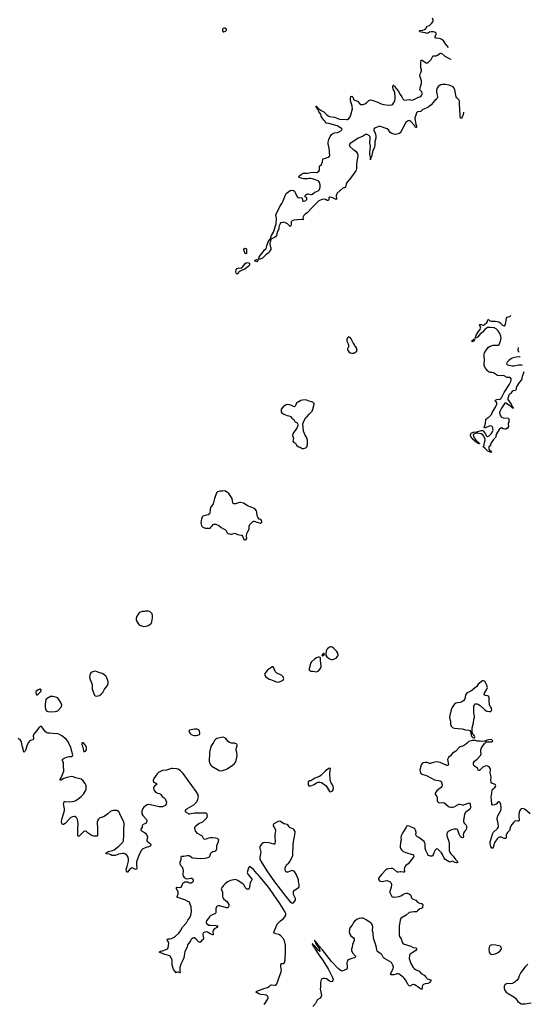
# Model space of a CAD drawing. Header units: inches. Extents: x 1649826 to 1814874, y 507393 to 641959.
# Tile 102 of 131: x 1770281 to 1782678, y 574173 to 598224. Entities that reach past the tile are written whole.
import ezdxf

# ---------------------------------------------------------------- set-up
doc = ezdxf.new("R2010")
doc.units = ezdxf.units.IN
doc.header["$MEASUREMENT"] = 0
for name, color, linetype in [('B7577', 7, 'Continuous'), ('B7578', 7, 'Continuous'), ('B7579', 7, 'Continuous'), ('B7587', 7, 'Continuous'), ('B7588', 7, 'Continuous'), ('B7589', 7, 'Continuous')]:
    doc.layers.add(name, color=color, linetype=linetype)

msp = doc.modelspace()

# ---------------------------------------------------------------- linework, layer by layer
at = {"layer": 'B7577', "color": 6, "elevation": 600}
for points in [[(1776250, 574170), (1776295, 574225), (1776343, 574310), (1776349, 574330), (1776347, 574350), (1776340, 574360), (1776322, 574382), (1776297, 574397), (1776248, 574408), (1776170, 574413), (1776119, 574430), (1776078, 574450), (1776052, 574470), (1776076, 574490), (1776270, 574564), (1776336, 574584), (1776370, 574607), (1776410, 574644), (1776432, 574648), (1776510, 574639), (1776530, 574642), (1776550, 574656), (1776581, 574710), (1776607, 574810), (1776670, 574970), (1776674, 575010), (1776658, 575090), (1776655, 575150), (1776670, 575172), (1776731, 575170), (1776750, 575190), (1776764, 575250), (1776774, 575470), (1776772, 575612), (1776768, 575650), (1776750, 575723), (1776720, 575770), (1776651, 575851), (1776610, 575877), (1776535, 575895), (1776495, 575910), (1776485, 575930), (1776507, 575973), (1776533, 576050), (1776568, 576130), (1776648, 576210), (1776725, 576270), (1776760, 576310), (1776781, 576350), (1776784, 576370), (1776781, 576390), (1776759, 576439), (1776635, 576635), (1776399, 576979), (1776355, 577035), (1776120, 577320), (1776072, 577370), (1775990, 577468), (1775910, 577531), (1775890, 577535), (1775869, 577510), (1775838, 577390), (1775852, 577350), (1775936, 577256), (1775947, 577230), (1775947, 577210), (1775937, 577183), (1775912, 577150), (1775895, 577030), (1775889, 577010), (1775870, 576985), (1775832, 576989), (1775810, 577001), (1775787, 577027), (1775763, 577083), (1775738, 577110), (1775610, 577198), (1775570, 577216), (1775550, 577220), (1775510, 577217), (1775430, 577195), (1775356, 577164), (1775288, 577110), (1775250, 577068), (1775210, 577010), (1775204, 576990), (1775207, 576970), (1775236, 576910), (1775234, 576810), (1775246, 576770), (1775265, 576745), (1775330, 576695), (1775366, 576650), (1775385, 576610), (1775389, 576590), (1775377, 576550), (1775370, 576541), (1775350, 576532), (1775330, 576533), (1775250, 576551), (1775170, 576581), (1775138, 576582), (1775107, 576573), (1775088, 576552), (1775080, 576530), (1775075, 576505), (1775073, 576427), (1775070, 576410), (1775063, 576397), (1775050, 576386), (1774978, 576362), (1774950, 576345), (1774917, 576310), (1774845, 576210), (1774837, 576170), (1774843, 576150), (1774865, 576130), (1774899, 576110), (1774942, 576102), (1775080, 576100), (1775119, 576090), (1775115, 576070), (1775096, 576050), (1775023, 575997), (1775004, 575976), (1774999, 575950), (1775010, 575890), (1775008, 575872), (1774990, 575870), (1774950, 575887), (1774870, 575937), (1774850, 575941), (1774805, 575935), (1774765, 575915), (1774752, 575890), (1774750, 575870), (1774770, 575790), (1774770, 575770), (1774761, 575759), (1774730, 575741), (1774690, 575685), (1774670, 575687), (1774650, 575701), (1774584, 575770), (1774550, 575795), (1774530, 575798), (1774510, 575790), (1774470, 575753), (1774450, 575727), (1774387, 575630), (1774361, 575550), (1774315, 575465), (1774303, 575417), (1774287, 575310), (1774250, 575215), (1774216, 575150), (1774194, 575070), (1774193, 574993), (1774202, 574950), (1774190, 574938), (1774150, 574955), (1774130, 574954), (1774105, 574945), (1774039, 575019), (1774003, 575130), (1774007, 575230), (1774003, 575263), (1773956, 575350), (1773926, 575366), (1773825, 575390), (1773725, 575430), (1773689, 575450), (1773718, 575470), (1773770, 575480), (1773859, 575510), (1773893, 575530), (1773905, 575555), (1773921, 575670), (1773916, 575690), (1773890, 575730), (1773885, 575755), (1773895, 575765), (1773908, 575770), (1773950, 575774), (1773990, 575784), (1774035, 575805), (1774084, 575836), (1774167, 575913), (1774212, 575970), (1774261, 576059), (1774354, 576166), (1774390, 576230), (1774425, 576275), (1774460, 576350), (1774472, 576390), (1774474, 576430), (1774466, 576550), (1774456, 576596), (1774428, 576668), (1774370, 576692), (1774310, 576727), (1774229, 576749), (1774142, 576782), (1774130, 576790), (1774124, 576810), (1774149, 576871), (1774151, 576910), (1774134, 576954), (1774104, 577010), (1774109, 577030), (1774130, 577034), (1774190, 577023), (1774227, 577033), (1774244, 577056), (1774258, 577110), (1774269, 577130), (1774310, 577162), (1774330, 577168), (1774390, 577161), (1774405, 577150), (1774430, 577141), (1774470, 577139), (1774518, 577170), (1774529, 577190), (1774528, 577210), (1774486, 577246), (1774449, 577249), (1774370, 577232), (1774338, 577238), (1774310, 577264), (1774284, 577304), (1774272, 577350), (1774278, 577430), (1774275, 577475), (1774250, 577527), (1774212, 577570), (1774200, 577610), (1774201, 577650), (1774228, 577710), (1774223, 577770), (1774230, 577790), (1774250, 577794), (1774290, 577793), (1774370, 577806), (1774410, 577806), (1774438, 577798), (1774482, 577762), (1774510, 577748), (1774688, 577732), (1774810, 577740), (1774879, 577761), (1774898, 577770), (1774922, 577790), (1774953, 577867), (1774970, 577890), (1774997, 577903), (1775050, 577917), (1775072, 577930), (1775090, 577950), (1775096, 577970), (1775093, 578030), (1775098, 578050), (1775139, 578150), (1775141, 578190), (1775130, 578209), (1775110, 578225), (1775075, 578235), (1774990, 578240), (1774937, 578237), (1774890, 578229), (1774810, 578202), (1774790, 578205), (1774770, 578224), (1774748, 578270), (1774732, 578290), (1774625, 578345), (1774590, 578382), (1774573, 578410), (1774558, 578470), (1774558, 578490), (1774566, 578514), (1774584, 578536), (1774630, 578576), (1774670, 578600), (1774750, 578633), (1774836, 578710), (1774853, 578730), (1774861, 578750), (1774865, 578770), (1774862, 578810), (1774849, 578829), (1774830, 578842), (1774810, 578844), (1774770, 578838), (1774550, 578839), (1774430, 578817), (1774410, 578820), (1774392, 578830), (1774339, 578870), (1774330, 578890), (1774332, 578910), (1774342, 578930), (1774361, 578950), (1774535, 579045), (1774599, 579110), (1774629, 579171), (1774642, 579218), (1774646, 579250), (1774630, 579304), (1774592, 579370), (1774270, 579807), (1774210, 579872), (1774150, 579917), (1774110, 579928), (1774010, 579936), (1773990, 579934), (1773870, 579896), (1773770, 579886), (1773717, 579863), (1773668, 579832), (1773637, 579803), (1773610, 579769), (1773559, 579690), (1773542, 579650), (1773540, 579630), (1773546, 579610), (1773570, 579590), (1773621, 579570), (1773627, 579550), (1773611, 579530), (1773570, 579498), (1773549, 579470), (1773545, 579445), (1773557, 579410), (1773578, 579378), (1773597, 579357), (1773630, 579340), (1773710, 579316), (1773730, 579298), (1773762, 579250), (1773810, 579219), (1773831, 579190), (1773850, 579153), (1773865, 579110), (1773866, 579090), (1773860, 579070), (1773830, 579030), (1773802, 579010), (1773770, 578999), (1773730, 578996), (1773690, 578999), (1773472, 579048), (1773430, 579053), (1773390, 579043), (1773350, 579020), (1773316, 578990), (1773290, 578955), (1773265, 578890), (1773263, 578870), (1773267, 578827), (1773288, 578788), (1773379, 578690), (1773387, 578670), (1773386, 578650), (1773371, 578609), (1773358, 578590), (1773341, 578579), (1773296, 578564), (1773280, 578550), (1773275, 578530), (1773275, 578490), (1773242, 578450), (1773239, 578430), (1773254, 578410), (1773330, 578366), (1773351, 578351), (1773370, 578328), (1773400, 578270), (1773404, 578250), (1773388, 578190), (1773388, 578170), (1773394, 578154), (1773472, 578090), (1773484, 578070), (1773486, 578050), (1773468, 578032), (1773450, 578024), (1773370, 578007), (1773290, 577973), (1773270, 577958), (1773258, 577942), (1773195, 577830), (1773136, 577650), (1773131, 577591), (1773138, 577490), (1773131, 577470), (1773110, 577465), (1773090, 577470), (1773030, 577505), (1773010, 577502), (1772969, 577471), (1772910, 577399), (1772902, 577402), (1772890, 577428), (1772883, 577470), (1772904, 577536), (1772937, 577670), (1772940, 577710), (1772930, 577770), (1772899, 577819), (1772849, 577850), (1772830, 577856), (1772790, 577859), (1772690, 577837), (1772610, 577810), (1772550, 577804), (1772529, 577810), (1772490, 577835), (1772470, 577841), (1772398, 577850), (1772395, 577855), (1772394, 577870), (1772417, 577890), (1772450, 577907), (1772545, 577930), (1772585, 577950), (1772701, 578039), (1772778, 578110), (1772797, 578130), (1772818, 578170), (1772828, 578310), (1772822, 578450), (1772833, 578550), (1772833, 578590), (1772815, 578650), (1772754, 578770), (1772730, 578829), (1772710, 578864), (1772690, 578884), (1772650, 578904), (1772610, 578910), (1772570, 578909), (1772530, 578902), (1772510, 578892), (1772436, 578824), (1772370, 578775), (1772330, 578753), (1772250, 578730), (1772230, 578718), (1772206, 578694), (1772183, 578657), (1772173, 578627), (1772172, 578590), (1772182, 578490), (1772179, 578430), (1772184, 578316), (1772181, 578290), (1772164, 578276), (1772090, 578280), (1772050, 578292), (1771953, 578353), (1771910, 578392), (1771890, 578401), (1771870, 578400), (1771850, 578392), (1771730, 578284), (1771710, 578273), (1771698, 578290), (1771698, 578478), (1771708, 578570), (1771699, 578650), (1771691, 578690), (1771678, 578718), (1771660, 578740), (1771630, 578757), (1771610, 578759), (1771570, 578753), (1771530, 578733), (1771486, 578694), (1771417, 578610), (1771390, 578587), (1771350, 578569), (1771330, 578569), (1771319, 578579), (1771305, 578610), (1771303, 578650), (1771314, 578710), (1771336, 578770), (1771374, 578910), (1771373, 578950), (1771353, 579070), (1771355, 579090), (1771370, 579123), (1771390, 579130), (1771490, 579120), (1771570, 579123), (1771610, 579131), (1771650, 579150), (1771710, 579190), (1771785, 579250), (1771836, 579310), (1771890, 579390), (1771902, 579430), (1771906, 579470), (1771902, 579510), (1771895, 579530), (1771876, 579570), (1771850, 579608), (1771830, 579630), (1771780, 579670), (1771750, 579683), (1771650, 579703), (1771590, 579727), (1771550, 579735), (1771428, 579712), (1771355, 579685), (1771290, 579648), (1771269, 579650), (1771269, 579670), (1771293, 579707), (1771361, 579870), (1771362, 579902), (1771352, 579970), (1771352, 580000)], [(1774965, 580000), (1774974, 579990), (1775150, 579886), (1775190, 579879), (1775230, 579885), (1775310, 579910), (1775350, 579928), (1775456, 580000)], [(1780000, 578264), (1779987, 578270), (1779970, 578282), (1779958, 578310), (1779960, 578370), (1779955, 578410), (1779948, 578430), (1779930, 578457), (1779910, 578473), (1779830, 578507), (1779790, 578522), (1779750, 578529), (1779730, 578519), (1779718, 578502), (1779657, 578390), (1779610, 578324), (1779595, 578290), (1779592, 578250), (1779598, 578182), (1779581, 578130), (1779580, 578090), (1779570, 578050), (1779570, 578010), (1779590, 577970), (1779606, 577950), (1779650, 577909), (1779734, 577870), (1779843, 577843), (1779879, 577830), (1779900, 577810), (1779905, 577790), (1779895, 577770), (1779772, 577608), (1779710, 577562), (1779687, 577533), (1779677, 577510), (1779672, 577470), (1779680, 577410), (1779670, 577398), (1779650, 577397), (1779590, 577410), (1779570, 577410), (1779530, 577399), (1779510, 577401), (1779490, 577410), (1779416, 577476), (1779390, 577490), (1779350, 577492), (1779270, 577480), (1779247, 577473), (1779223, 577457), (1779125, 577350), (1779048, 577250), (1779044, 577230), (1779051, 577210), (1779067, 577190), (1779090, 577178), (1779136, 577176), (1779250, 577195), (1779272, 577192), (1779316, 577176), (1779330, 577168), (1779347, 577150), (1779355, 577130), (1779359, 577090), (1779354, 577030), (1779318, 576930), (1779316, 576910), (1779325, 576885), (1779362, 576822), (1779370, 576810), (1779390, 576797), (1779410, 576790), (1779430, 576790), (1779550, 576810), (1779590, 576825), (1779630, 576850), (1779690, 576879), (1779730, 576891), (1779750, 576890), (1779790, 576875), (1779824, 576850), (1779836, 576830), (1779849, 576770), (1779871, 576751), (1779959, 576719), (1780000, 576670)], [(1780000, 574604), (1779963, 574623), (1779930, 574650), (1779910, 574658), (1779890, 574658), (1779870, 574652), (1779810, 574619), (1779790, 574626), (1779770, 574647), (1779750, 574677), (1779705, 574770), (1779674, 574814), (1779650, 574836), (1779550, 574909), (1779530, 574919), (1779501, 574919), (1779418, 574890), (1779345, 574890), (1779337, 574910), (1779343, 574930), (1779387, 575010), (1779402, 575050), (1779408, 575090), (1779395, 575130), (1779358, 575190), (1779190, 575288), (1779168, 575310), (1779131, 575370), (1779110, 575395), (1779070, 575431), (1779031, 575451), (1779015, 575470), (1778986, 575590), (1778919, 575790), (1778913, 575910), (1778900, 575970), (1778904, 576070), (1778897, 576110), (1778871, 576150), (1778859, 576159), (1778730, 576243), (1778670, 576275), (1778630, 576281), (1778570, 576270), (1778530, 576252), (1778465, 576210), (1778430, 576170), (1778400, 576110), (1778350, 576050), (1778332, 576010), (1778329, 575950), (1778336, 575910), (1778346, 575886), (1778369, 575849), (1778435, 575795), (1778451, 575770), (1778449, 575730), (1778406, 575630), (1778399, 575570), (1778383, 575517), (1778383, 575490), (1778405, 575430), (1778479, 575350), (1778484, 575330), (1778458, 575310), (1778390, 575295), (1778330, 575271), (1778290, 575240), (1778275, 575210), (1778273, 575190), (1778281, 575070), (1778270, 575035), (1778250, 575019), (1778198, 575002), (1778170, 574988), (1778150, 574986), (1778110, 575003), (1778070, 575036), (1777899, 575219), (1777670, 575511), (1777596, 575596), (1777590, 575610), (1777578, 575618), (1777550, 575659), (1777542, 575662), (1777530, 575681), (1777522, 575682), (1777510, 575704), (1777500, 575700), (1777502, 575710), (1777493, 575713), (1777490, 575731), (1777482, 575730), (1777486, 575726), (1777486, 575710), (1777490, 575703), (1777500, 575700), (1777509, 575669), (1777592, 575532), (1777602, 575502), (1777612, 575490), (1777615, 575465), (1777610, 575464), (1777570, 575498), (1777519, 575559), (1777450, 575632), (1777437, 575637), (1777430, 575653), (1777427, 575653), (1777430, 575625), (1777440, 575620), (1777450, 575595), (1777464, 575584), (1777467, 575570), (1777485, 575545), (1777490, 575528), (1777500, 575520), (1777590, 575379), (1777676, 575256), (1777818, 575038), (1777924, 574830), (1777935, 574790), (1777934, 574770), (1777929, 574751), (1777912, 574730), (1777890, 574725), (1777850, 574741), (1777773, 574793), (1777730, 574804), (1777696, 574804), (1777670, 574797), (1777650, 574783), (1777641, 574770), (1777626, 574706), (1777625, 574595), (1777620, 574550), (1777647, 574430), (1777648, 574390), (1777636, 574344), (1777619, 574321), (1777564, 574290), (1777546, 574274), (1777502, 574190), (1777438, 574122)], [(1780000, 576457), (1779970, 576430), (1779910, 576433), (1779790, 576417), (1779719, 576350), (1779618, 576290), (1779590, 576268), (1779571, 576230), (1779566, 576174), (1779546, 576090), (1779550, 575870), (1779560, 575830), (1779594, 575770), (1779619, 575690), (1779650, 575653), (1779830, 575589), (1779890, 575560), (1779954, 575554), (1779970, 575538), (1779970, 575510), (1779955, 575490), (1779870, 575428), (1779821, 575399), (1779810, 575390), (1779799, 575370), (1779796, 575290), (1779836, 575170), (1779890, 575074), (1779912, 575050), (1779946, 575026), (1780000, 575002)]]:
    msp.add_lwpolyline(points, dxfattribs=at)
for points in [[(1777850, 579937), (1777830, 579932), (1777746, 579874), (1777638, 579762), (1777604, 579736), (1777490, 579693), (1777390, 579635), (1777350, 579628), (1777329, 579610), (1777323, 579570), (1777327, 579530), (1777341, 579510), (1777370, 579500), (1777394, 579506), (1777470, 579540), (1777530, 579582), (1777570, 579599), (1777610, 579600), (1777650, 579588), (1777734, 579534), (1777765, 579510), (1777850, 579372), (1777870, 579366), (1777910, 579376), (1777924, 579390), (1777937, 579410), (1777945, 579450), (1777937, 579490), (1777923, 579530), (1777885, 579585), (1777866, 579646), (1777858, 579810), (1777863, 579877), (1777873, 579913), (1777874, 579930), (1777870, 579935)], [(1776610, 578645), (1776558, 578622), (1776490, 578581), (1776476, 578570), (1776468, 578550), (1776475, 578530), (1776491, 578511), (1776504, 578484), (1776527, 578430), (1776529, 578410), (1776510, 578310), (1776510, 578250), (1776518, 578170), (1776512, 578088), (1776490, 578081), (1776370, 578117), (1776270, 578127), (1776230, 578118), (1776194, 578090), (1776166, 578050), (1776149, 578010), (1776148, 577990), (1776167, 577890), (1776146, 577770), (1776146, 577730), (1776173, 577670), (1776317, 577437), (1776504, 577164), (1776783, 576803), (1776890, 576680), (1776930, 576650), (1776950, 576646), (1776970, 576653), (1777010, 576710), (1777017, 576730), (1777017, 576750), (1777011, 576770), (1776970, 576853), (1776966, 576890), (1776971, 576930), (1776990, 576960), (1777083, 577017), (1777097, 577030), (1777109, 577051), (1777109, 577110), (1777092, 577170), (1777088, 577210), (1777032, 577350), (1776990, 577413), (1776962, 577430), (1776930, 577438), (1776907, 577433), (1776830, 577402), (1776798, 577398), (1776785, 577405), (1776770, 577426), (1776761, 577470), (1776767, 577510), (1776781, 577550), (1776801, 577579), (1776853, 577630), (1776884, 577670), (1776950, 577810), (1776962, 578078), (1776978, 578190), (1777004, 578316), (1777007, 578390), (1776996, 578416), (1776979, 578439), (1776956, 578456), (1776887, 578487), (1776866, 578506), (1776830, 578555), (1776810, 578566), (1776770, 578571), (1776730, 578584), (1776650, 578636)]]:
    msp.add_lwpolyline(points, close=True, dxfattribs=at)
at = {"layer": 'B7578', "color": 6, "elevation": 600}
for points in [[(1777270, 588936), (1777190, 588932), (1777150, 588921), (1777064, 588876), (1777044, 588856), (1777010, 588784), (1776990, 588769), (1776950, 588780), (1776906, 588806), (1776876, 588816), (1776810, 588823), (1776790, 588818), (1776746, 588794), (1776714, 588766), (1776670, 588714), (1776664, 588690), (1776667, 588647), (1776683, 588623), (1776730, 588590), (1776810, 588556), (1776852, 588550), (1776892, 588532), (1776931, 588490), (1776977, 588457), (1776999, 588410), (1777010, 588397), (1777054, 588374), (1777063, 588363), (1777074, 588330), (1777068, 588290), (1777058, 588262), (1776951, 588109), (1776945, 588070), (1776967, 587990), (1776955, 587930), (1776967, 587907), (1777017, 587877), (1777043, 587830), (1777090, 587791), (1777130, 587781), (1777182, 587750), (1777210, 587747), (1777270, 587763), (1777277, 587770), (1777290, 587792), (1777309, 587850), (1777313, 587910), (1777310, 587950), (1777295, 588010), (1777244, 588090), (1777215, 588170), (1777193, 588350), (1777227, 588430), (1777270, 588507), (1777310, 588542), (1777350, 588590), (1777395, 588630), (1777420, 588660), (1777443, 588710), (1777473, 588830), (1777469, 588850), (1777438, 588878), (1777410, 588890), (1777350, 588902), (1777310, 588925)], [(1775290, 586712), (1775230, 586705), (1775170, 586709), (1775110, 586695), (1775088, 586670), (1775036, 586530), (1775003, 586397), (1774944, 586310), (1774933, 586270), (1774921, 586170), (1774914, 586150), (1774887, 586133), (1774774, 586106), (1774749, 586091), (1774735, 586070), (1774722, 586030), (1774708, 585930), (1774721, 585870), (1774730, 585852), (1774751, 585831), (1774810, 585801), (1774886, 585806), (1774910, 585799), (1774930, 585807), (1774950, 585824), (1774979, 585861), (1775010, 585890), (1775030, 585900), (1775050, 585903), (1775070, 585899), (1775145, 585865), (1775198, 585818), (1775312, 585752), (1775348, 585688), (1775370, 585673), (1775430, 585657), (1775457, 585657), (1775490, 585662), (1775530, 585678), (1775550, 585676), (1775604, 585650), (1775696, 585636), (1775709, 585629), (1775724, 585610), (1775743, 585550), (1775754, 585530), (1775770, 585519), (1775790, 585515), (1775810, 585524), (1775827, 585550), (1775820, 585610), (1775827, 585670), (1775850, 585726), (1775884, 585776), (1775884, 585850), (1775900, 585890), (1775922, 585918), (1775970, 585962), (1775990, 585971), (1776010, 585971), (1776070, 585951), (1776110, 585944), (1776150, 585926), (1776170, 585925), (1776181, 585930), (1776197, 585950), (1776198, 585970), (1776190, 585992), (1776170, 586012), (1776126, 586026), (1776093, 586073), (1776083, 586103), (1776074, 586194), (1776064, 586230), (1776030, 586270), (1776010, 586283), (1775936, 586316), (1775847, 586347), (1775790, 586391), (1775750, 586414), (1775670, 586430), (1775650, 586428), (1775550, 586396), (1775530, 586394), (1775510, 586398), (1775497, 586410), (1775490, 586424), (1775470, 586530), (1775435, 586575), (1775390, 586647), (1775368, 586668), (1775310, 586707)], [(1773350, 583779), (1773328, 583772), (1773270, 583764), (1773210, 583741), (1773190, 583726), (1773162, 583690), (1773140, 583650), (1773127, 583593), (1773127, 583567), (1773137, 583537), (1773190, 583451), (1773210, 583433), (1773254, 583414), (1773310, 583402), (1773370, 583407), (1773425, 583430), (1773470, 583456), (1773490, 583474), (1773507, 583513), (1773525, 583610), (1773528, 583668), (1773513, 583713), (1773470, 583756), (1773430, 583776)], [(1777890, 582905), (1777870, 582905), (1777850, 582896), (1777801, 582859), (1777775, 582830), (1777755, 582750), (1777758, 582698), (1777780, 582660), (1777850, 582610), (1777890, 582598), (1777910, 582597), (1777950, 582601), (1777970, 582608), (1778012, 582630), (1778045, 582670), (1778058, 582710), (1778051, 582750), (1778030, 582790), (1777950, 582866), (1777910, 582896)], [(1777594, 582654), (1777570, 582649), (1777530, 582634), (1777491, 582610), (1777410, 582540), (1777389, 582510), (1777380, 582490), (1777347, 582370), (1777346, 582350), (1777356, 582330), (1777390, 582310), (1777410, 582307), (1777450, 582312), (1777530, 582298), (1777550, 582302), (1777570, 582312), (1777621, 582370), (1777634, 582390), (1777642, 582430), (1777628, 582570), (1777630, 582626), (1777623, 582643)], [(1777710, 582742), (1777690, 582739), (1777666, 582710), (1777662, 582690), (1777670, 582685), (1777690, 582692), (1777715, 582710), (1777722, 582730)], [(1772130, 582307), (1772090, 582306), (1772042, 582290), (1772021, 582270), (1771991, 582210), (1771987, 582167), (1772001, 582110), (1772047, 581987), (1772052, 581950), (1772053, 581870), (1772090, 581765), (1772110, 581726), (1772126, 581710), (1772150, 581703), (1772190, 581706), (1772230, 581719), (1772270, 581751), (1772310, 581791), (1772348, 581872), (1772404, 581930), (1772422, 581958), (1772440, 582010), (1772442, 582050), (1772426, 582110), (1772410, 582150), (1772390, 582177), (1772332, 582230), (1772293, 582253), (1772215, 582275), (1772170, 582296)], [(1776450, 582416), (1776410, 582385), (1776370, 582369), (1776330, 582338), (1776267, 582250), (1776263, 582230), (1776267, 582210), (1776293, 582173), (1776370, 582119), (1776403, 582103), (1776450, 582093), (1776550, 582050), (1776610, 582043), (1776630, 582048), (1776715, 582090), (1776729, 582130), (1776725, 582150), (1776716, 582170), (1776681, 582201), (1776650, 582220), (1776563, 582263), (1776541, 582281), (1776524, 582304), (1776490, 582390), (1776474, 582414)], [(1770770, 581869), (1770730, 581853), (1770696, 581830), (1770676, 581810), (1770671, 581790), (1770682, 581750), (1770690, 581734), (1770710, 581732), (1770728, 581750), (1770750, 581763), (1770793, 581810), (1770805, 581830), (1770804, 581850), (1770790, 581869)], [(1771070, 581695), (1771030, 581689), (1770989, 581671), (1770931, 581630), (1770915, 581605), (1770899, 581510), (1770903, 581423), (1770910, 581390), (1770931, 581350), (1770950, 581335), (1770968, 581328), (1771050, 581319), (1771150, 581328), (1771190, 581333), (1771216, 581344), (1771290, 581428), (1771300, 581450), (1771306, 581490), (1771296, 581530), (1771256, 581596), (1771211, 581651), (1771190, 581667), (1771090, 581692)], [(1774610, 580894), (1774550, 580890), (1774430, 580873), (1774417, 580863), (1774411, 580850), (1774431, 580810), (1774446, 580786), (1774470, 580762), (1774510, 580745), (1774550, 580740), (1774590, 580740), (1774630, 580748), (1774670, 580767), (1774678, 580790), (1774670, 580854), (1774659, 580870), (1774630, 580889)], [(1771830, 580558), (1771810, 580558), (1771802, 580550), (1771798, 580530), (1771803, 580490), (1771821, 580450), (1771828, 580408), (1771841, 580370), (1771850, 580352), (1771870, 580345), (1771890, 580358), (1771909, 580390), (1771914, 580410), (1771910, 580446), (1771894, 580490), (1771850, 580549)]]:
    msp.add_lwpolyline(points, close=True, dxfattribs=at)
for points in [[(1771352, 580000), (1771352, 580048), (1771348, 580070), (1771323, 580130), (1771326, 580150), (1771345, 580170), (1771370, 580185), (1771450, 580216), (1771490, 580223), (1771530, 580223), (1771548, 580230), (1771570, 580245), (1771577, 580270), (1771543, 580370), (1771526, 580450), (1771451, 580610), (1771418, 580650), (1771310, 580729), (1771250, 580764), (1771210, 580777), (1771091, 580791), (1771010, 580793), (1770970, 580800), (1770939, 580810), (1770910, 580832), (1770875, 580870), (1770830, 580944), (1770810, 580959), (1770790, 580957), (1770750, 580927), (1770695, 580850), (1770626, 580770), (1770612, 580730), (1770618, 580670), (1770610, 580637), (1770542, 580618), (1770519, 580601), (1770492, 580568), (1770464, 580510), (1770430, 580393), (1770410, 580352), (1770390, 580329), (1770370, 580349), (1770364, 580410), (1770342, 580490), (1770323, 580583), (1770312, 580610), (1770292, 580632), (1770243, 580663)], [(1775456, 580000), (1775458, 580002), (1775524, 580056), (1775551, 580089), (1775570, 580130), (1775595, 580250), (1775583, 580330), (1775568, 580370), (1775566, 580390), (1775577, 580443), (1775592, 580490), (1775592, 580512), (1775585, 580530), (1775530, 580550), (1775450, 580551), (1775404, 580564), (1775370, 580590), (1775309, 580670), (1775290, 580685), (1775250, 580698), (1775210, 580693), (1775098, 580662), (1775070, 580650), (1775040, 580620), (1775013, 580567), (1774962, 580498), (1774949, 580470), (1774914, 580330), (1774915, 580270), (1774906, 580150), (1774909, 580110), (1774920, 580070), (1774950, 580017), (1774965, 580000)]]:
    msp.add_lwpolyline(points, dxfattribs=at)
at = {"layer": 'B7579', "color": 6}
for points, elevation in [([(1775290, 598018), (1775270, 598016), (1775252, 598008), (1775236, 597990), (1775233, 597970), (1775237, 597950), (1775250, 597931), (1775270, 597927), (1775310, 597943), (1775330, 597970), (1775328, 597990), (1775310, 598011)], 600), ([(1775810, 592501), (1775790, 592513), (1775776, 592530), (1775774, 592554), (1775755, 592610), (1775759, 592630), (1775770, 592639), (1775790, 592642), (1775810, 592635), (1775823, 592610), (1775824, 592536), (1775819, 592510)], 500), ([(1775590, 592009), (1775570, 592029), (1775563, 592063), (1775570, 592118), (1775590, 592144), (1775630, 592163), (1775690, 592155), (1775710, 592166), (1775759, 592221), (1775790, 592271), (1775810, 592285), (1775830, 592290), (1775870, 592288), (1775890, 592280), (1775897, 592250), (1775892, 592232), (1775870, 592204), (1775783, 592130), (1775715, 592105), (1775634, 592066), (1775621, 592050), (1775610, 592022)], 500), ([(1776070, 592307), (1776018, 592330), (1776034, 592350), (1776050, 592359), (1776070, 592366), (1776084, 592364), (1776095, 592355), (1776093, 592330), (1776085, 592315)], 500), ([(1778310, 590476), (1778286, 590454), (1778269, 590410), (1778272, 590371), (1778303, 590310), (1778315, 590265), (1778316, 590250), (1778290, 590186), (1778290, 590162), (1778321, 590110), (1778350, 590085), (1778390, 590079), (1778450, 590082), (1778470, 590091), (1778513, 590130), (1778518, 590170), (1778512, 590190), (1778490, 590229), (1778469, 590249), (1778454, 590290), (1778427, 590327), (1778380, 590430), (1778350, 590462), (1778330, 590472)], 600)]:
    msp.add_lwpolyline(points, close=True, dxfattribs=dict(at, elevation=elevation))
at = {"layer": 'B7579', "color": 6, "elevation": 500}
msp.add_lwpolyline([(1780000, 595971), (1779990, 595966), (1779970, 595945), (1779956, 595890), (1779932, 595830), (1779931, 595810), (1779953, 595673), (1779970, 595621), (1779970, 595589), (1779950, 595592), (1779921, 595641), (1779837, 595737), (1779810, 595756), (1779790, 595760), (1779770, 595757), (1779750, 595746), (1779715, 595710), (1779651, 595610), (1779590, 595485), (1779570, 595457), (1779550, 595441), (1779530, 595432), (1779450, 595422), (1779370, 595441), (1779328, 595468), (1779288, 595530), (1779258, 595558), (1779210, 595577), (1779092, 595612), (1779050, 595613), (1779010, 595601), (1778950, 595571), (1778927, 595550), (1778923, 595530), (1778958, 595478), (1778971, 595431), (1778978, 595370), (1778977, 595330), (1778956, 595244), (1778951, 595150), (1778945, 595115), (1778930, 595070), (1778907, 595030), (1778870, 594878), (1778857, 594863), (1778850, 594802), (1778845, 594810), (1778849, 594831), (1778848, 594870), (1778830, 594929), (1778829, 594969), (1778852, 595132), (1778834, 595210), (1778838, 595350), (1778835, 595370), (1778821, 595390), (1778770, 595417), (1778750, 595422), (1778730, 595420), (1778650, 595374), (1778546, 595330), (1778345, 595195), (1778329, 595170), (1778333, 595150), (1778346, 595130), (1778423, 595050), (1778492, 595010), (1778510, 594990), (1778530, 594950), (1778536, 594910), (1778533, 594850), (1778507, 594710), (1778505, 594590), (1778498, 594550), (1778490, 594530), (1778410, 594416), (1778330, 594315), (1778271, 594250), (1778251, 594209), (1778242, 594130), (1778230, 594120), (1778190, 594116), (1778172, 594108), (1778038, 593990), (1778024, 593970), (1778013, 593930), (1778016, 593844), (1778010, 593836), (1777990, 593838), (1777930, 593872), (1777867, 593893), (1777850, 593889), (1777833, 593870), (1777832, 593830), (1777824, 593816), (1777813, 593807), (1777790, 593811), (1777750, 593835), (1777710, 593843), (1777670, 593834), (1777590, 593796), (1777522, 593738), (1777436, 593644), (1777300, 593510), (1777250, 593470), (1777221, 593439), (1777200, 593390), (1777205, 593335), (1777150, 593341), (1777064, 593336), (1776976, 593324), (1776933, 593307), (1776915, 593285), (1776910, 593228), (1776899, 593190), (1776890, 593175), (1776819, 593239), (1776770, 593266), (1776730, 593275), (1776707, 593273), (1776670, 593258), (1776650, 593266), (1776643, 593237), (1776619, 593190), (1776610, 593158), (1776606, 593110), (1776570, 593030), (1776550, 592949), (1776530, 592924), (1776500, 592900), (1776430, 592869), (1776421, 592859), (1776408, 592832), (1776404, 592810), (1776389, 592770), (1776394, 592734), (1776417, 592650), (1776415, 592610), (1776390, 592582), (1776376, 592550), (1776362, 592530), (1776300, 592490), (1776239, 592421), (1776210, 592401), (1776150, 592378), (1776130, 592375), (1776119, 592379), (1776115, 592390), (1776120, 592410), (1776133, 592430), (1776230, 592557), (1776259, 592601), (1776296, 592630), (1776301, 592639), (1776308, 592670), (1776320, 592700), (1776329, 592750), (1776350, 592798), (1776370, 592832), (1776390, 592858), (1776399, 592861), (1776406, 592874), (1776408, 592890), (1776418, 592902), (1776432, 592950), (1776478, 593030), (1776543, 593237), (1776549, 593370), (1776539, 593450), (1776549, 593491), (1776640, 593680), (1776687, 593733), (1776697, 593770), (1776717, 593803), (1776770, 593946), (1776790, 593976), (1776850, 594025), (1776890, 594051), (1776930, 594064), (1776970, 594054), (1776990, 594039), (1777010, 594006), (1777055, 593895), (1777070, 593882), (1777090, 593877), (1777174, 593870), (1777182, 593862), (1777187, 593810), (1777210, 593791), (1777230, 593791), (1777272, 593810), (1777290, 593832), (1777295, 593850), (1777293, 593870), (1777281, 593881), (1777255, 593895), (1777249, 593909), (1777257, 593930), (1777273, 593950), (1777290, 593962), (1777310, 593968), (1777330, 593968), (1777390, 593953), (1777410, 593955), (1777430, 593965), (1777493, 594010), (1777570, 594047), (1777600, 594080), (1777619, 594130), (1777621, 594190), (1777604, 594250), (1777590, 594274), (1777570, 594291), (1777477, 594317), (1777430, 594337), (1777390, 594345), (1777350, 594345), (1777310, 594340), (1777210, 594340), (1777130, 594359), (1777108, 594370), (1777101, 594390), (1777108, 594410), (1777130, 594428), (1777171, 594449), (1777190, 594470), (1777204, 594476), (1777252, 594472), (1777310, 594475), (1777390, 594493), (1777450, 594500), (1777530, 594494), (1777558, 594502), (1777590, 594526), (1777602, 594550), (1777606, 594570), (1777602, 594650), (1777650, 594690), (1777662, 594710), (1777675, 594750), (1777685, 594815), (1777696, 594824), (1777750, 594841), (1777814, 594870), (1777845, 594890), (1777856, 594910), (1777845, 594990), (1777843, 595090), (1777815, 595190), (1777813, 595230), (1777830, 595300), (1777865, 595370), (1777892, 595410), (1777930, 595444), (1777970, 595459), (1778052, 595470), (1778128, 595510), (1778151, 595530), (1778154, 595550), (1778140, 595570), (1778035, 595635), (1777828, 595688), (1777774, 595694), (1777760, 595700), (1777752, 595710), (1777748, 595730), (1777741, 595741), (1777710, 595770), (1777665, 595830), (1777646, 595870), (1777638, 595918), (1777590, 595974), (1777562, 596042), (1777550, 596050), (1777537, 596077), (1777522, 596090), (1777518, 596110), (1777530, 596115), (1777540, 596100), (1777550, 596093), (1777563, 596063), (1777570, 596061), (1777584, 596044), (1777610, 596030), (1777643, 596003), (1777710, 595972), (1777781, 595901), (1777816, 595876), (1777850, 595860), (1777970, 595840), (1778090, 595796), (1778270, 595786), (1778290, 595789), (1778322, 595810), (1778350, 595853), (1778370, 595899), (1778409, 596050), (1778398, 596110), (1778358, 596250), (1778358, 596302), (1778370, 596347), (1778390, 596356), (1778399, 596350), (1778417, 596330), (1778430, 596290), (1778445, 596270), (1778530, 596231), (1778587, 596167), (1778610, 596155), (1778632, 596152), (1778670, 596155), (1778710, 596168), (1778750, 596194), (1778806, 596254), (1778830, 596262), (1778850, 596263), (1778890, 596256), (1779030, 596206), (1779110, 596171), (1779170, 596153), (1779290, 596140), (1779370, 596145), (1779398, 596162), (1779430, 596210), (1779446, 596250), (1779454, 596290), (1779454, 596334), (1779439, 596439), (1779424, 596484), (1779407, 596510), (1779393, 596567), (1779395, 596605), (1779410, 596623), (1779434, 596610), (1779470, 596550), (1779525, 596490), (1779575, 596395), (1779610, 596339), (1779642, 596290), (1779663, 596270), (1779690, 596261), (1779790, 596271), (1779850, 596260), (1779890, 596264), (1779986, 596314), (1780000, 596320)], dxfattribs=at)
at = {"layer": 'B7587', "color": 6}
for points, elevation in [([(1780081, 580000), (1780076, 579984), (1780056, 579890), (1780070, 579831), (1780090, 579803), (1780125, 579785), (1780190, 579770), (1780230, 579753), (1780410, 579657), (1780450, 579645), (1780510, 579642), (1780550, 579632), (1780573, 579613), (1780586, 579590), (1780600, 579530), (1780600, 579510), (1780592, 579490), (1780572, 579470), (1780514, 579430), (1780469, 579390), (1780430, 579330), (1780426, 579310), (1780470, 579250), (1780476, 579230), (1780480, 579150), (1780486, 579130), (1780496, 579116), (1780510, 579106), (1780537, 579097), (1780610, 579101), (1780650, 579093), (1780684, 579070), (1780747, 579010), (1780770, 578999), (1780810, 578990), (1780850, 578991), (1780890, 579000), (1781010, 579058), (1781030, 579062), (1781090, 579046), (1781130, 579046), (1781170, 579058), (1781230, 579088), (1781250, 579093), (1781270, 579087), (1781284, 579064), (1781290, 578990), (1781282, 578950), (1781263, 578930), (1781206, 578894), (1781178, 578870), (1781164, 578850), (1781147, 578810), (1781123, 578670), (1781124, 578630), (1781129, 578610), (1781142, 578590), (1781188, 578548), (1781194, 578530), (1781192, 578470), (1781189, 578450), (1781178, 578430), (1781142, 578390), (1781120, 578350), (1781114, 578310), (1781116, 578270), (1781110, 578249), (1781090, 578236), (1781070, 578244), (1781050, 578265), (1781016, 578330), (1780984, 578424), (1780970, 578442), (1780950, 578451), (1780890, 578451), (1780830, 578433), (1780775, 578410), (1780747, 578393), (1780726, 578374), (1780710, 578339), (1780713, 578290), (1780762, 578150), (1780770, 578110), (1780773, 578070), (1780767, 577970), (1780774, 577930), (1780788, 577890), (1780812, 577850), (1780869, 577790), (1780927, 577707), (1780981, 577650), (1780968, 577632), (1780950, 577629), (1780910, 577639), (1780850, 577666), (1780830, 577665), (1780790, 577648), (1780770, 577651), (1780662, 577722), (1780645, 577745), (1780610, 577830), (1780583, 577870), (1780490, 577961), (1780470, 577969), (1780450, 577960), (1780430, 577935), (1780394, 577870), (1780379, 577821), (1780361, 577799), (1780350, 577791), (1780330, 577788), (1780310, 577791), (1780266, 577810), (1780246, 577830), (1780196, 577930), (1780187, 577987), (1780182, 578090), (1780170, 578129), (1780156, 578150), (1780033, 578250), (1780000, 578264)], 600), ([(1782746, 578826), (1782630, 578928), (1782590, 578950), (1782550, 578955), (1782532, 578948), (1782510, 578930), (1782497, 578910), (1782482, 578870), (1782471, 578810), (1782469, 578769), (1782477, 578670), (1782470, 578650), (1782450, 578645), (1782390, 578651), (1782375, 578645), (1782350, 578624), (1782297, 578563), (1782270, 578510), (1782243, 578417), (1782194, 578370), (1782175, 578345), (1782166, 578314), (1782161, 578250), (1782153, 578227), (1782130, 578222), (1782110, 578225), (1782050, 578253), (1782019, 578259), (1781990, 578256), (1781973, 578247), (1781943, 578217), (1781882, 578130), (1781858, 578070), (1781841, 577999), (1781833, 577987), (1781810, 577989), (1781790, 578027), (1781770, 578089), (1781770, 578130), (1781826, 578330), (1781850, 578374), (1781951, 578470), (1781968, 578490), (1781977, 578510), (1781977, 578530), (1781967, 578570), (1781960, 578630), (1781946, 578690), (1781946, 578730), (1781966, 578790), (1782031, 578910), (1782040, 578950), (1782043, 578990), (1782035, 579055), (1782017, 579097), (1782010, 579107), (1781990, 579118), (1781970, 579116), (1781916, 579064), (1781870, 579043), (1781830, 579040), (1781810, 579064), (1781804, 579170), (1781795, 579230), (1781816, 579330), (1781824, 579410), (1781843, 579437), (1781886, 579470), (1781903, 579490), (1781909, 579510), (1781904, 579530), (1781890, 579544), (1781825, 579565), (1781810, 579576), (1781799, 579599), (1781791, 579650), (1781792, 579730), (1781773, 579830), (1781776, 579910), (1781762, 579950), (1781744, 579970), (1781713, 579990), (1781690, 579995), (1781650, 579992), (1781610, 579976), (1781590, 579962), (1781530, 579897), (1781510, 579884), (1781490, 579887), (1781459, 579939), (1781385, 579990), (1781378, 580000)], 600), ([(1780000, 576670), (1780000, 576670), (1780031, 576651), (1780070, 576639), (1780113, 576633), (1780122, 576622), (1780125, 576610), (1780122, 576550), (1780115, 576530), (1780090, 576516), (1780050, 576503), (1780000, 576457)], 600), ([(1782691, 575150), (1782626, 575090), (1782517, 574950), (1782477, 574870), (1782466, 574810), (1782430, 574760), (1782350, 574697), (1782310, 574677), (1782270, 574673), (1782190, 574679), (1782150, 574667), (1782130, 574650), (1782120, 574630), (1782116, 574610), (1782117, 574563), (1782122, 574530), (1782145, 574490), (1782164, 574470), (1782214, 574434), (1782350, 574356), (1782390, 574320), (1782450, 574240), (1782501, 574201), (1782527, 574187), (1782570, 574183), (1782626, 574186), (1782770, 574209)], 700), ([(1780000, 575002), (1780030, 574989), (1780090, 574923), (1780162, 574882), (1780211, 574830), (1780226, 574810), (1780231, 574791), (1780322, 574770), (1780324, 574750), (1780295, 574710), (1780271, 574690), (1780250, 574683), (1780184, 574676), (1780143, 574657), (1780123, 574637), (1780108, 574610), (1780110, 574545), (1780090, 574540), (1780050, 574558), (1780003, 574603), (1780000, 574604)], 600)]:
    msp.add_lwpolyline(points, dxfattribs=dict(at, elevation=elevation))
at = {"layer": 'B7587', "color": 6, "elevation": 700}
msp.add_lwpolyline([(1781814, 575626), (1781771, 575610), (1781756, 575590), (1781740, 575530), (1781748, 575450), (1781754, 575430), (1781770, 575406), (1781790, 575395), (1781810, 575391), (1781890, 575405), (1781950, 575427), (1782010, 575470), (1782038, 575510), (1782045, 575530), (1782044, 575570), (1782014, 575594), (1781910, 575619)], close=True, dxfattribs=at)
at = {"layer": 'B7588', "color": 6}
for points, elevation in [([(1782594, 589619), (1782555, 589510), (1782534, 589430), (1782477, 589363), (1782421, 589270), (1782406, 589230), (1782405, 589190), (1782400, 589180), (1782388, 589170), (1782330, 589157), (1782310, 589143), (1782264, 589096), (1782228, 589050), (1782210, 588998), (1782202, 588970), (1782205, 588950), (1782287, 588830), (1782320, 588760), (1782330, 588750), (1782330, 588730), (1782328, 588748), (1782318, 588742), (1782310, 588744), (1782277, 588777), (1782220, 588820), (1782150, 588860), (1782130, 588857), (1782094, 588810), (1782045, 588735), (1782004, 588650), (1781999, 588630), (1782004, 588590), (1782026, 588546), (1782050, 588519), (1782090, 588498), (1782214, 588490), (1782234, 588470), (1782225, 588450), (1782224, 588396), (1782212, 588370), (1782212, 588330), (1782222, 588310), (1782222, 588290), (1782198, 588250), (1782150, 588222), (1782130, 588222), (1782090, 588234), (1782050, 588252), (1782030, 588245), (1781990, 588210), (1781923, 588110), (1781899, 588021), (1781850, 587969), (1781797, 587890), (1781782, 587850), (1781779, 587821), (1781772, 587810), (1781750, 587803), (1781737, 587790), (1781741, 587750), (1781749, 587729), (1781766, 587706), (1781811, 587670), (1781800, 587660), (1781770, 587656), (1781710, 587690), (1781640, 587760), (1781604, 587790), (1781604, 587796), (1781621, 587819), (1781634, 587906), (1781648, 587950), (1781650, 587970), (1781644, 587990), (1781613, 588050), (1781590, 588081), (1781549, 588110), (1781466, 588126), (1781430, 588124), (1781389, 588111), (1781359, 588090), (1781361, 588050), (1781379, 588010), (1781429, 587949), (1781491, 587890), (1781497, 587877), (1781511, 587869), (1781510, 587866), (1781509, 587869), (1781495, 587865), (1781450, 587886), (1781439, 587899), (1781371, 587950), (1781364, 587964), (1781350, 587973), (1781344, 587984), (1781330, 587989), (1781290, 588055), (1781287, 588090), (1781310, 588123), (1781359, 588150), (1781443, 588157), (1781548, 588188), (1781570, 588190), (1781587, 588187), (1781598, 588178), (1781650, 588119), (1781681, 588061), (1781705, 588045), (1781730, 588048), (1781750, 588062), (1781793, 588107), (1781836, 588170), (1781846, 588206), (1781835, 588255), (1781818, 588290), (1781810, 588295), (1781770, 588302), (1781629, 588250), (1781625, 588270), (1781649, 588330), (1781659, 588370), (1781664, 588450), (1781669, 588470), (1781690, 588472), (1781702, 588490), (1781724, 588510), (1781742, 588518), (1781802, 588578), (1781823, 588630), (1781903, 588757), (1781931, 588831), (1781936, 588850), (1781932, 588872), (1781913, 588893), (1781888, 588910), (1781898, 588930), (1781932, 588948), (1782010, 588957), (1782031, 588969), (1782048, 588990), (1782110, 589120), (1782237, 589303), (1782276, 589390), (1782284, 589424), (1782284, 589450), (1782270, 589476), (1782250, 589482), (1782190, 589486), (1782170, 589491), (1782110, 589525), (1782090, 589529), (1782030, 589526), (1781952, 589532), (1781850, 589601), (1781811, 589609), (1781770, 589604), (1781750, 589612), (1781710, 589646), (1781657, 589710), (1781622, 589770), (1781621, 589810), (1781635, 589915), (1781628, 590000)], 500), ([(1782508, 589989), (1782490, 589990), (1782410, 589984), (1782330, 589968), (1782290, 589946), (1782230, 589901), (1782190, 589860), (1782173, 589830), (1782176, 589810), (1782204, 589790), (1782310, 589768), (1782351, 589769), (1782430, 589788), (1782470, 589793), (1782530, 589793), (1782554, 589789)], 500), ([(1781378, 580000), (1781370, 580010), (1781363, 580037), (1781368, 580070), (1781390, 580110), (1781450, 580162), (1781539, 580250), (1781550, 580290), (1781542, 580350), (1781545, 580390), (1781560, 580440), (1781590, 580490), (1781627, 580533), (1781649, 580550), (1781655, 580565), (1781670, 580582), (1781732, 580588), (1781810, 580584), (1781829, 580590), (1781833, 580610), (1781815, 580630), (1781790, 580639), (1781730, 580635), (1781695, 580625), (1781662, 580610), (1781657, 580603), (1781630, 580602), (1781571, 580589), (1781530, 580601), (1781450, 580604), (1781415, 580615), (1781377, 580617), (1781330, 580617), (1781250, 580594), (1781211, 580550), (1781170, 580521), (1781116, 580490), (1781040, 580460), (1781016, 580444), (1780930, 580356), (1780853, 580307), (1780799, 580241), (1780757, 580203), (1780737, 580170), (1780733, 580150), (1780750, 580030), (1780748, 580012), (1780736, 580004), (1780710, 580007), (1780550, 580079), (1780510, 580091), (1780474, 580094), (1780421, 580090), (1780330, 580060), (1780310, 580058), (1780290, 580058), (1780230, 580076), (1780190, 580080), (1780131, 580070), (1780107, 580053), (1780090, 580024), (1780081, 580000)], 600)]:
    msp.add_lwpolyline(points, dxfattribs=dict(at, elevation=elevation))
at = {"layer": 'B7588', "color": 6, "elevation": 600}
msp.add_lwpolyline([(1781610, 582076), (1781586, 582074), (1781550, 582054), (1781480, 581990), (1781435, 581930), (1781412, 581908), (1781299, 581821), (1781270, 581804), (1781229, 581791), (1781202, 581770), (1781182, 581750), (1781171, 581730), (1781163, 581670), (1781143, 581617), (1781126, 581594), (1781106, 581574), (1781082, 581558), (1781050, 581546), (1780970, 581538), (1780936, 581530), (1780890, 581498), (1780857, 581450), (1780830, 581389), (1780809, 581330), (1780786, 581230), (1780782, 581170), (1780803, 581090), (1780802, 581010), (1780819, 580970), (1780850, 580938), (1780890, 580921), (1781090, 580899), (1781170, 580881), (1781250, 580871), (1781278, 580858), (1781297, 580817), (1781305, 580730), (1781350, 580691), (1781370, 580684), (1781390, 580686), (1781396, 580710), (1781390, 580728), (1781342, 580790), (1781328, 580850), (1781332, 580930), (1781361, 581050), (1781371, 581130), (1781387, 581190), (1781388, 581210), (1781375, 581290), (1781371, 581369), (1781373, 581446), (1781387, 581493), (1781408, 581512), (1781430, 581516), (1781450, 581515), (1781490, 581499), (1781531, 581471), (1781643, 581363), (1781670, 581344), (1781690, 581337), (1781750, 581326), (1781772, 581328), (1781797, 581343), (1781804, 581350), (1781809, 581370), (1781801, 581410), (1781789, 581430), (1781770, 581450), (1781753, 581490), (1781746, 581590), (1781748, 581650), (1781741, 581690), (1781730, 581701), (1781710, 581710), (1781650, 581714), (1781628, 581730), (1781627, 581750), (1781633, 581770), (1781693, 581870), (1781703, 581910), (1781702, 581930), (1781695, 581955), (1781650, 582050), (1781630, 582069)], close=True, dxfattribs=at)
at = {"layer": 'B7589', "color": 6, "elevation": 500}
for points in [[(1780754, 597544), (1780678, 597638), (1780630, 597710), (1780590, 597740), (1780557, 597756), (1780525, 597765), (1780450, 597774), (1780425, 597785), (1780425, 597810), (1780454, 597870), (1780452, 597892), (1780434, 597914), (1780389, 597930), (1780330, 597930), (1780290, 597920), (1780250, 597893), (1780230, 597886), (1780181, 597901), (1780090, 597919), (1780059, 597930), (1780035, 597950), (1780061, 597959), (1780130, 597966), (1780170, 597985), (1780197, 598010), (1780230, 598066), (1780290, 598086), (1780305, 598095), (1780341, 598130), (1780370, 598170), (1780376, 598190), (1780377, 598210), (1780361, 598261)], [(1780000, 596320), (1780074, 596350), (1780093, 596370), (1780106, 596390), (1780111, 596409), (1780112, 596432), (1780102, 596462), (1780090, 596478), (1780061, 596501), (1780054, 596514), (1780067, 596590), (1780090, 596633), (1780097, 596670), (1780091, 596730), (1780055, 596850), (1780061, 596899), (1780088, 596950), (1780097, 596977), (1780097, 596997), (1780079, 597050), (1780076, 597076), (1780081, 597190), (1780090, 597235), (1780110, 597239), (1780170, 597194), (1780210, 597173), (1780230, 597169), (1780250, 597172), (1780330, 597249), (1780370, 597332), (1780390, 597341), (1780450, 597342), (1780470, 597351), (1780530, 597393), (1780550, 597403), (1780570, 597405), (1780590, 597397), (1780662, 597330), (1780790, 597266), (1780820, 597258)], [(1781120, 595967), (1781119, 595950), (1781110, 595906), (1781090, 595847), (1781070, 595819), (1781050, 595818), (1781035, 595850), (1781034, 596070), (1781023, 596130), (1781025, 596210), (1781022, 596230), (1781005, 596270), (1780958, 596318), (1780943, 596343), (1780909, 596509), (1780890, 596555), (1780870, 596581), (1780850, 596595), (1780770, 596621), (1780684, 596644), (1780610, 596643), (1780566, 596630), (1780528, 596610), (1780505, 596590), (1780477, 596550), (1780463, 596510), (1780461, 596450), (1780467, 596410), (1780487, 596350), (1780484, 596330), (1780465, 596295), (1780418, 596250), (1780330, 596145), (1780290, 596108), (1780250, 596083), (1780128, 596032), (1780090, 595993), (1780070, 595979), (1780010, 595976), (1780000, 595971)], [(1781628, 590000), (1781623, 590057), (1781633, 590090), (1781670, 590149), (1781730, 590225), (1781772, 590250), (1781842, 590270), (1781970, 590276), (1781990, 590293), (1782024, 590370), (1782040, 590450), (1782035, 590490), (1782010, 590560), (1781970, 590621), (1781917, 590670), (1781870, 590697), (1781770, 590707), (1781710, 590702), (1781670, 590681), (1781642, 590658), (1781586, 590590), (1781523, 590537), (1781470, 590477), (1781450, 590461), (1781410, 590444), (1781406, 590446), (1781410, 590470), (1781430, 590516), (1781470, 590584), (1781533, 590670), (1781540, 590690), (1781539, 590710), (1781512, 590770), (1781522, 590778), (1781550, 590776), (1781590, 590764), (1781610, 590765), (1781630, 590775), (1781693, 590827), (1781704, 590850), (1781711, 590889), (1781730, 590898), (1781760, 590870), (1781790, 590857), (1781890, 590859), (1781950, 590850), (1781980, 590840), (1782018, 590818), (1782070, 590762), (1782090, 590751), (1782110, 590747), (1782121, 590750), (1782130, 590754), (1782142, 590779), (1782173, 590930), (1782185, 590955), (1782210, 590969), (1782250, 590978), (1782273, 591000)], [(1782454, 590220), (1782450, 590150), (1782455, 590130), (1782472, 590110), (1782481, 590105)]]:
    msp.add_lwpolyline(points, dxfattribs=at)
msp.add_lwpolyline([(1781330, 590355), (1781325, 590365), (1781338, 590390), (1781370, 590418), (1781390, 590422), (1781390, 590402), (1781370, 590369)], close=True, dxfattribs=at)

doc.saveas('drawing.dxf')
